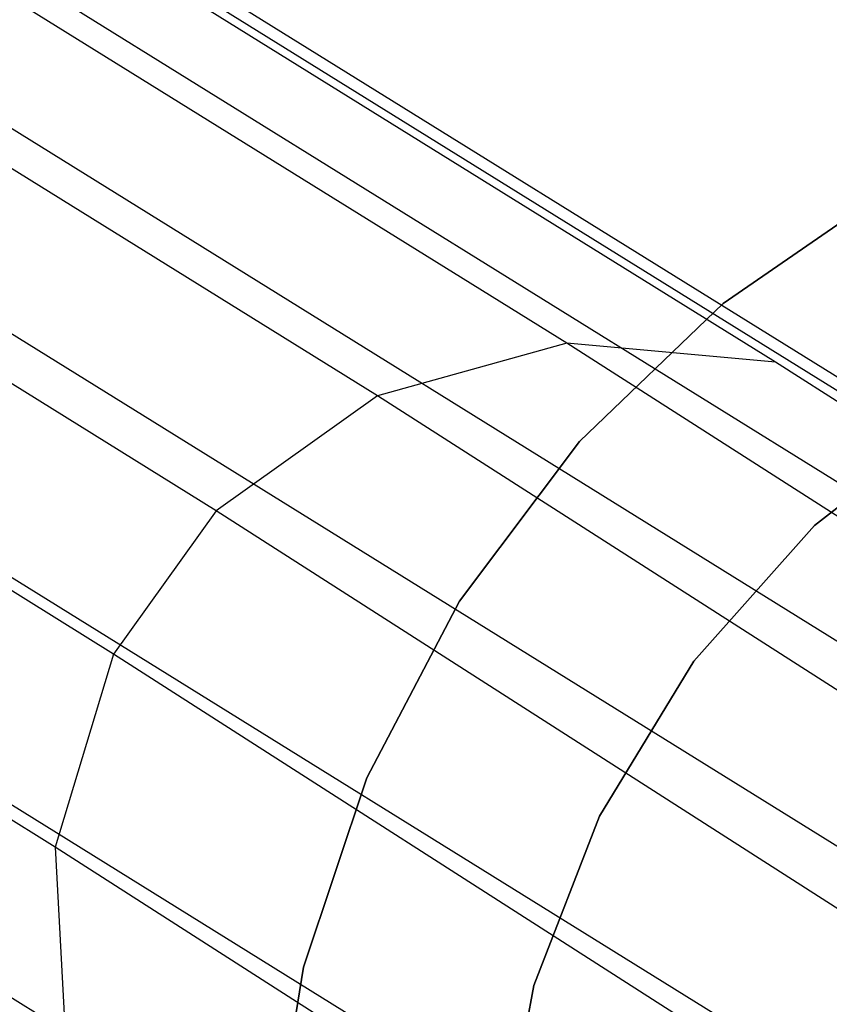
# Model space of a CAD drawing. Extents: x -28.1 to 0, y 0 to 28.1.
# Tile 108 of 215: x -14.358 to -14.203, y 14.124 to 14.311. Entities that reach past the tile are written whole.
import ezdxf

# ---------------------------------------------------------------- set-up
doc = ezdxf.new("R2010")
doc.units = 0
doc.header["$MEASUREMENT"] = 0
doc.layers.get('0').update_dxf_attribs({"color": 13, "linetype": 'CONTINUOUS'})

# ---------------------------------------------------------------- blocks, each defined once
blk = doc.blocks.new('ORTO_VIII_Z_ZAROWKA_OKAPO0')
at = {"color": 0}
for p, q in [((14.15652, 14.51111, 56.16537), (13.15547, 15.13275, 63.60418)), ((14.15652, 14.51111, 56.16537), (13.15547, 15.13275, 63.60418)), ((14.19629, 14.50749, 56.17062), (13.19517, 15.12917, 63.60999)), ((14.19629, 14.50749, 56.17062), (13.19517, 15.12917, 63.60999)), ((14.12048, 14.50108, 56.1617), (13.11951, 15.12267, 63.59995)), ((14.12048, 14.50108, 56.1617), (13.11951, 15.12267, 63.59995)), ((14.229, 14.49161, 56.17599), (13.22783, 15.11334, 63.61578)), ((14.229, 14.49161, 56.17599), (13.22783, 15.11334, 63.61578)), ((13.23963, 15.10346, 63.61819), (14.24082, 14.48172, 56.17826)), ((13.23963, 15.10346, 63.61819), (14.24082, 14.48172, 56.17826)), ((14.08976, 14.47916, 56.15966), (13.08886, 15.1007, 63.59738)), ((14.08976, 14.47916, 56.15966), (13.08886, 15.1007, 63.59738)), ((14.07017, 14.45189, 56.15945), (13.06932, 15.0734, 63.59677)), ((14.07017, 14.45189, 56.15945), (13.06932, 15.0734, 63.59677)), ((13.26188, 15.07225, 63.6237), (14.2631, 14.45049, 56.18359)), ((13.26188, 15.07225, 63.6237), (14.2631, 14.45049, 56.18359)), ((14.05909, 14.4151, 56.16108), (13.05829, 15.03659, 63.59808)), ((14.05909, 14.4151, 56.16108), (13.05829, 15.03659, 63.59808)), ((13.27165, 15.03585, 63.62788), (14.27287, 14.41408, 56.18778)), ((13.27165, 15.03585, 63.62788), (14.27287, 14.41408, 56.18778)), ((13.26847, 14.99875, 63.63031), (14.26966, 14.377, 56.19042)), ((13.26847, 14.99875, 63.63031), (14.26966, 14.377, 56.19042)), ((13.25159, 14.96282, 63.63074), (14.25273, 14.3411, 56.19124)), ((13.25159, 14.96282, 63.63074), (14.25273, 14.3411, 56.19124)), ((13.22454, 14.9363, 63.62902), (14.22562, 14.31462, 56.19003)), ((13.22454, 14.9363, 63.62902), (14.22562, 14.31462, 56.19003)), ((13.19039, 14.92076, 63.62546), (14.19139, 14.29913, 56.18703)), ((13.19039, 14.92076, 63.62546), (14.19139, 14.29913, 56.18703)), ((14.18632, 14.5187, 63.94211), (14.2176, 14.54031, 63.94211)), ((14.2176, 14.54031, 63.86337), (14.18632, 14.5187, 63.86337)), ((14.18632, 14.5187, 63.94211), (14.2176, 14.54031, 63.94211)), ((14.2176, 14.54031, 63.86337), (14.18632, 14.5187, 63.86337)), ((14.15891, 14.49236, 63.94211), (14.18632, 14.5187, 63.94211)), ((14.18632, 14.5187, 63.86337), (14.15891, 14.49236, 63.86337)), ((14.15891, 14.49236, 63.94211), (14.18632, 14.5187, 63.94211)), ((14.18632, 14.5187, 63.86337), (14.15891, 14.49236, 63.86337)), ((14.18632, 14.5187, 63.94211), (14.18632, 14.5187, 63.86337)), ((14.18632, 14.5187, 63.94211), (14.18632, 14.5187, 63.86337)), ((14.15652, 14.51111, 56.16537), (14.12048, 14.50108, 56.1617)), ((14.15652, 14.51111, 56.16537), (14.12048, 14.50108, 56.1617)), ((14.19629, 14.50749, 56.17062), (14.15652, 14.51111, 56.16537)), ((14.19629, 14.50749, 56.17062), (14.15652, 14.51111, 56.16537)), ((14.69608, 14.16545, 51.37083), (14.15652, 14.51111, 56.16537)), ((14.69608, 14.16545, 51.37083), (14.15652, 14.51111, 56.16537)), ((14.73597, 14.16174, 51.37497), (14.19629, 14.50749, 56.17062)), ((14.73597, 14.16174, 51.37497), (14.19629, 14.50749, 56.17062)), ((14.12048, 14.50108, 56.1617), (14.08976, 14.47916, 56.15966)), ((14.12048, 14.50108, 56.1617), (14.08976, 14.47916, 56.15966)), ((14.65996, 14.15546, 51.36786), (14.12048, 14.50108, 56.1617)), ((14.65996, 14.15546, 51.36786), (14.12048, 14.50108, 56.1617)), ((14.2037, 14.47639, 63.94211), (14.23094, 14.49771, 63.94211)), ((14.23094, 14.49771, 64.52479), (14.2037, 14.47639, 64.52479)), ((14.23094, 14.49771, 64.52479), (14.2037, 14.47639, 64.52479)), ((14.2037, 14.47639, 63.94211), (14.23094, 14.49771, 63.94211)), ((14.13608, 14.46197, 63.94211), (14.15891, 14.49236, 63.94211)), ((14.15891, 14.49236, 63.86337), (14.13608, 14.46197, 63.86337)), ((14.13608, 14.46197, 63.94211), (14.15891, 14.49236, 63.94211)), ((14.15891, 14.49236, 63.86337), (14.13608, 14.46197, 63.86337)), ((14.15891, 14.49236, 63.94211), (14.15891, 14.49236, 63.86337)), ((14.15891, 14.49236, 63.94211), (14.15891, 14.49236, 63.86337)), ((14.08976, 14.47916, 56.15966), (14.07017, 14.45189, 56.15945)), ((14.08976, 14.47916, 56.15966), (14.07017, 14.45189, 56.15945)), ((14.62921, 14.13357, 51.36613), (14.08976, 14.47916, 56.15966)), ((14.62921, 14.13357, 51.36613), (14.08976, 14.47916, 56.15966)), ((14.18071, 14.45055, 63.94211), (14.2037, 14.47639, 63.94211)), ((14.2037, 14.47639, 64.52479), (14.18071, 14.45055, 64.52479)), ((14.2037, 14.47639, 64.52479), (14.18071, 14.45055, 64.52479)), ((14.18071, 14.45055, 63.94211), (14.2037, 14.47639, 63.94211)), ((14.2037, 14.47639, 64.52479), (14.2037, 14.47639, 63.94211)), ((14.2037, 14.47639, 64.52479), (14.2037, 14.47639, 63.94211)), ((14.11842, 14.4283, 63.94211), (14.13608, 14.46197, 63.94211)), ((14.13608, 14.46197, 63.86337), (14.11842, 14.4283, 63.86337)), ((14.11842, 14.4283, 63.94211), (14.13608, 14.46197, 63.94211)), ((14.13608, 14.46197, 63.86337), (14.11842, 14.4283, 63.86337)), ((14.13608, 14.46197, 63.94211), (14.13608, 14.46197, 63.86337)), ((14.13608, 14.46197, 63.94211), (14.13608, 14.46197, 63.86337)), ((14.07017, 14.45189, 56.15945), (14.05909, 14.4151, 56.16108)), ((14.07017, 14.45189, 56.15945), (14.05909, 14.4151, 56.16108)), ((14.60962, 14.10629, 51.36581), (14.07017, 14.45189, 56.15945)), ((14.60962, 14.10629, 51.36581), (14.07017, 14.45189, 56.15945)), ((14.16271, 14.42102, 63.94211), (14.18071, 14.45055, 63.94211)), ((14.18071, 14.45055, 64.52479), (14.16271, 14.42102, 64.52479)), ((14.18071, 14.45055, 64.52479), (14.16271, 14.42102, 64.52479)), ((14.16271, 14.42102, 63.94211), (14.18071, 14.45055, 63.94211)), ((14.18071, 14.45055, 64.52479), (14.18071, 14.45055, 63.94211)), ((14.18071, 14.45055, 64.52479), (14.18071, 14.45055, 63.94211)), ((14.10639, 14.39224, 63.94211), (14.11842, 14.4283, 63.94211)), ((14.11842, 14.4283, 63.86337), (14.10639, 14.39224, 63.86337)), ((14.10639, 14.39224, 63.94211), (14.11842, 14.4283, 63.94211)), ((14.11842, 14.4283, 63.86337), (14.10639, 14.39224, 63.86337)), ((14.11842, 14.4283, 63.94211), (14.11842, 14.4283, 63.86337)), ((14.11842, 14.4283, 63.94211), (14.11842, 14.4283, 63.86337)), ((14.15026, 14.38875, 63.94211), (14.16271, 14.42102, 63.94211)), ((14.16271, 14.42102, 64.52479), (14.15026, 14.38875, 64.52479)), ((14.16271, 14.42102, 64.52479), (14.15026, 14.38875, 64.52479)), ((14.15026, 14.38875, 63.94211), (14.16271, 14.42102, 63.94211)), ((14.16271, 14.42102, 64.52479), (14.16271, 14.42102, 63.94211)), ((14.16271, 14.42102, 64.52479), (14.16271, 14.42102, 63.94211)), ((14.59861, 14.06947, 51.36691), (14.05909, 14.4151, 56.16108)), ((14.05909, 14.4151, 56.16108), (14.061, 14.37893, 56.16428)), ((14.05909, 14.4151, 56.16108), (14.061, 14.37893, 56.16428)), ((14.59861, 14.06947, 51.36691), (14.05909, 14.4151, 56.16108)), ((14.1003, 14.35472, 63.94211), (14.10639, 14.39224, 63.94211)), ((14.10639, 14.39224, 63.86337), (14.1003, 14.35472, 63.86337)), ((14.1003, 14.35472, 63.94211), (14.10639, 14.39224, 63.94211)), ((14.10639, 14.39224, 63.86337), (14.1003, 14.35472, 63.86337)), ((14.10639, 14.39224, 63.94211), (14.10639, 14.39224, 63.86337)), ((14.10639, 14.39224, 63.94211), (14.10639, 14.39224, 63.86337)), ((14.14378, 14.35478, 63.94211), (14.15026, 14.38875, 63.94211)), ((14.15026, 14.38875, 64.52479), (14.14378, 14.35478, 64.52479)), ((14.15026, 14.38875, 64.52479), (14.14378, 14.35478, 64.52479)), ((14.14378, 14.35478, 63.94211), (14.15026, 14.38875, 63.94211)), ((14.15026, 14.38875, 64.52479), (14.15026, 14.38875, 63.94211)), ((14.15026, 14.38875, 64.52479), (14.15026, 14.38875, 63.94211))]:
    blk.add_line(p, q, dxfattribs=at)

msp = doc.modelspace()

# ---------------------------------------------------------------- block references
at = {"color": 0}
msp.add_blockref('ORTO_VIII_Z_ZAROWKA_OKAPO0', (-28.41, -0.26151, -0.64167), dxfattribs=at)

doc.saveas('drawing.dxf')
